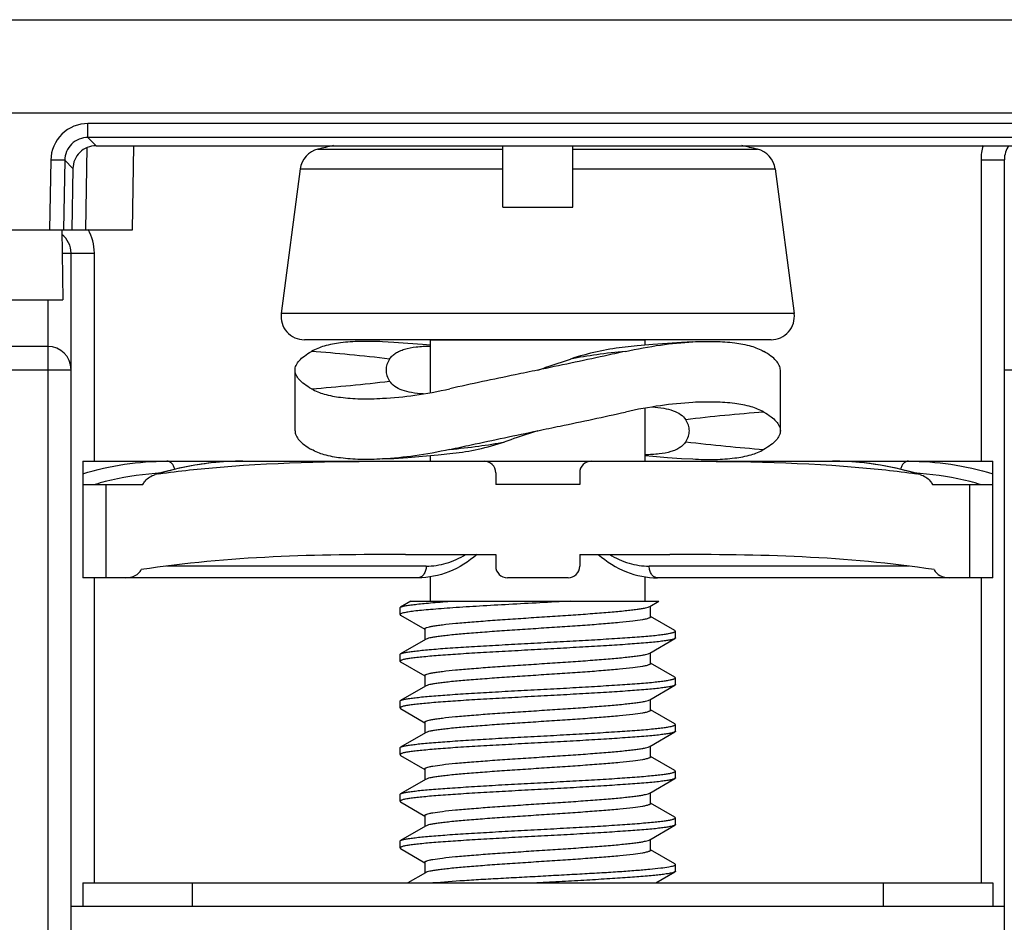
# Model space of a CAD drawing. Header units: millimetres. Extents: x 10777 to 12153, y -350 to 623.
# Tile 11 of 59: x 10948 to 10965, y 131 to 147. Entities that reach past the tile are written whole.
import ezdxf

# ---------------------------------------------------------------- set-up
doc = ezdxf.new("R2010")
doc.units = ezdxf.units.MM
doc.layers.add('07_ALL_FEATURES', color=7, linetype='Continuous')

msp = doc.modelspace()

# ---------------------------------------------------------------- linework, layer by layer
at = {"layer": '07_ALL_FEATURES', "color": 7, "linetype": 'Continuous'}
for p, q in [((10940.283, 146.832), (10987.743, 146.832)), ((10988.289, 145.232), (10946.173, 145.232)), ((10948.957, 144.813), (10948.957, 145.052)), ((10965.987, 145.052), (10948.957, 145.052)), ((10949.096, 144.671), (10948.957, 144.813)), ((10965.987, 144.813), (10948.957, 144.813)), ((10949.096, 144.671), (10965.987, 144.671)), ((10949.719, 143.232), (10949.744, 144.671)), ((10956.067, 143.617), (10956.067, 144.671)), ((10957.267, 143.617), (10957.267, 144.671)), ((10948.919, 143.232), (10948.943, 144.641)), ((10952.9, 144.612), (10956.067, 144.612)), ((10957.267, 144.612), (10960.433, 144.612)), ((10948.32, 144.426), (10948.299, 143.232)), ((10948.559, 144.422), (10948.32, 144.426)), ((10948.559, 144.422), (10948.538, 143.232)), ((10948.698, 144.28), (10948.559, 144.422)), ((10964.267, 144.432), (10964.267, 139.264)), ((10964.267, 144.432), (10964.667, 144.432)), ((10964.667, 126.432), (10964.667, 144.432)), ((10948.698, 144.28), (10948.68, 143.232)), ((10952.596, 144.275), (10952.27, 141.797)), ((10952.596, 144.275), (10956.067, 144.275)), ((10957.267, 144.275), (10960.737, 144.275)), ((10960.737, 144.275), (10961.063, 141.797)), ((10956.067, 143.617), (10957.267, 143.617)), ((10945.769, 143.232), (10949.719, 143.232)), ((10948.507, 143.232), (10948.528, 142.032)), ((10948.514, 142.832), (10949.067, 142.832)), ((10948.667, 126.432), (10948.667, 142.832)), ((10949.067, 139.264), (10949.067, 142.832)), ((10945.665, 142.032), (10948.528, 142.032)), ((10948.267, 142.032), (10948.267, 126.432)), ((10961.063, 141.797), (10952.27, 141.797)), ((10960.667, 141.345), (10952.667, 141.345)), ((10954.827, 140.439), (10954.827, 141.344)), ((10954.827, 141.344), (10958.507, 141.344)), ((10958.507, 141.252), (10958.507, 141.344)), ((10948.267, 141.232), (10946.507, 141.232)), ((10946.107, 140.832), (10948.667, 140.832)), ((10952.507, 139.785), (10952.507, 140.825)), ((10960.827, 139.785), (10960.827, 140.825)), ((10964.667, 140.832), (10966.427, 140.832)), ((10958.507, 139.264), (10958.507, 140.172)), ((10948.867, 139.264), (10948.867, 137.264)), ((10948.867, 139.264), (10964.467, 139.264)), ((10954.827, 139.264), (10954.827, 139.359)), ((10964.467, 137.264), (10964.467, 139.264)), ((10950.505, 139.14), (10950.226, 139.069)), ((10950.226, 139.069), (10950.108, 139.034)), ((10955.947, 139.064), (10955.947, 138.864)), ((10957.387, 139.064), (10957.387, 138.864)), ((10963.225, 139.034), (10963.108, 139.069)), ((10948.867, 138.864), (10949.9, 138.864)), ((10949.267, 137.264), (10949.267, 138.864)), ((10957.387, 138.864), (10955.947, 138.864)), ((10963.434, 138.864), (10964.467, 138.864)), ((10964.067, 138.864), (10964.067, 137.264)), ((10954.399, 137.664), (10955.947, 137.664)), ((10955.947, 137.664), (10955.947, 137.464)), ((10957.387, 137.664), (10957.387, 137.464)), ((10957.387, 137.664), (10958.934, 137.664)), ((10954.755, 137.464), (10950.301, 137.464)), ((10963.032, 137.464), (10958.579, 137.464)), ((10954.613, 137.264), (10948.867, 137.264)), ((10949.067, 132.032), (10949.067, 137.264)), ((10954.827, 136.864), (10954.827, 137.282)), ((10957.187, 137.264), (10956.147, 137.264)), ((10958.507, 136.864), (10958.507, 137.282)), ((10964.467, 137.264), (10958.72, 137.264)), ((10964.267, 137.264), (10964.267, 132.032)), ((10954.307, 136.633), (10954.307, 136.748)), ((10954.495, 136.864), (10954.317, 136.761)), ((10954.495, 136.864), (10958.746, 136.864)), ((10958.589, 136.773), (10958.746, 136.864)), ((10958.602, 136.593), (10958.602, 136.78)), ((10954.316, 136.621), (10954.731, 136.381)), ((10959.016, 136.36), (10958.602, 136.601)), ((10954.731, 136.388), (10954.731, 136.201)), ((10959.027, 136.233), (10959.027, 136.348)), ((10954.743, 136.208), (10954.317, 135.961)), ((10958.589, 135.973), (10959.016, 136.221)), ((10954.307, 135.832), (10954.307, 135.949)), ((10958.601, 135.794), (10958.601, 135.98)), ((10954.316, 135.821), (10954.731, 135.581)), ((10959.016, 135.56), (10958.601, 135.801)), ((10954.731, 135.588), (10954.731, 135.401)), ((10959.027, 135.433), (10959.027, 135.548)), ((10954.743, 135.408), (10954.316, 135.16)), ((10958.589, 135.173), (10959.016, 135.421)), ((10954.307, 135.033), (10954.307, 135.149)), ((10958.601, 134.994), (10958.601, 135.18)), ((10954.317, 135.021), (10954.731, 134.78)), ((10959.016, 134.76), (10958.601, 135.001)), ((10954.731, 134.787), (10954.731, 134.601)), ((10959.027, 134.633), (10959.027, 134.748)), ((10954.743, 134.608), (10954.316, 134.36)), ((10958.589, 134.373), (10959.016, 134.622)), ((10958.601, 134.194), (10958.601, 134.381)), ((10954.307, 134.233), (10954.307, 134.349)), ((10954.317, 134.22), (10954.731, 133.98)), ((10959.016, 133.961), (10958.601, 134.201)), ((10954.731, 133.987), (10954.731, 133.801)), ((10959.027, 133.833), (10959.027, 133.948)), ((10954.744, 133.808), (10954.316, 133.56)), ((10958.589, 133.573), (10959.017, 133.822)), ((10954.307, 133.433), (10954.307, 133.549)), ((10958.602, 133.394), (10958.602, 133.581)), ((10954.317, 133.421), (10954.731, 133.18)), ((10959.016, 133.161), (10958.602, 133.401)), ((10954.731, 133.187), (10954.731, 133.001)), ((10958.59, 132.774), (10959.017, 133.022)), ((10959.027, 133.033), (10959.027, 133.148)), ((10954.744, 133.008), (10954.317, 132.76)), ((10954.307, 132.633), (10954.307, 132.748)), ((10958.602, 132.594), (10958.602, 132.781)), ((10954.317, 132.621), (10954.732, 132.38)), ((10959.016, 132.361), (10958.602, 132.601)), ((10954.732, 132.387), (10954.732, 132.201)), ((10959.027, 132.233), (10959.027, 132.349)), ((10954.744, 132.208), (10954.442, 132.032)), ((10958.691, 132.032), (10959.017, 132.221)), ((10948.867, 132.032), (10948.867, 131.632)), ((10948.867, 132.032), (10964.467, 132.032)), ((10950.747, 131.632), (10950.747, 132.032)), ((10962.587, 132.032), (10962.587, 131.632)), ((10964.467, 132.032), (10964.467, 131.632)), ((10948.667, 131.632), (10964.667, 131.632))]:
    msp.add_line(p, q, dxfattribs=at)
for points in [[(10954.827, 141.252), (10954.692, 141.264), (10954.44, 141.283), (10954.201, 141.298), (10954.008, 141.31)], [(10959.326, 141.31), (10959.131, 141.298), (10958.892, 141.283), (10958.64, 141.264), (10958.374, 141.24), (10958.118, 141.212)], [(10951.61, 139.264), (10951.356, 139.258), (10951.071, 139.235), (10950.788, 139.196), (10950.505, 139.14)], [(10954.008, 139.301), (10954.201, 139.312), (10954.44, 139.328), (10954.692, 139.347), (10954.958, 139.37), (10955.215, 139.398)], [(10958.507, 139.359), (10958.641, 139.347), (10958.893, 139.328), (10959.132, 139.312), (10959.326, 139.301)], [(10963.108, 139.069), (10962.828, 139.14), (10962.546, 139.196), (10962.262, 139.235), (10961.978, 139.258), (10961.723, 139.264)]]:
    msp.add_lwpolyline(points, dxfattribs=at)
for centre, radius, start, end in [((10956.658, 128.901), 16.154, 102.4878, 103.4551), ((10956.675, 128.901), 16.154, 76.5449, 77.5122), ((10965.067, 144.432), 0.8, 162.4899, 180), ((10965.067, 144.432), 0.4, 143.1105, 180), ((10952.993, 144.223), 0.4, 103.4551, 172.5), ((10960.34, 144.223), 0.4, 7.5, 76.5449), ((10948.267, 142.832), 0.4, 0, 52.6821), ((10948.267, 142.832), 0.8, 0, 30.1075), ((10952.667, 141.745), 0.4, 172.5, 270), ((10960.667, 141.745), 0.4, 270, 7.5), ((10948.267, 140.832), 0.4, 0, 90), ((10950.08, 174.988), 34.59, 274.4927, 276.7217), ((10963.253, 105.622), 34.59, 94.4927, 96.7217), ((10951.61, 134.426), 4.838, 90.0016, 92.8901), ((10955.747, 139.064), 0.2, 0, 90), ((10954.478, 140.084), 1.574, 328.11, 328.6152), ((10957.587, 139.064), 0.2, 90, 180), ((10958.855, 140.084), 1.574, 211.3848, 211.89), ((10961.723, 134.426), 4.838, 87.1098, 89.9984), ((10951.632, 134.275), 4.991, 98.689, 106.9903), ((10951.617, 134.361), 4.904, 98.2354, 98.6751), ((10951.614, 134.386), 4.878, 95.8674, 98.2368), ((10951.611, 134.406), 4.858, 94.3385, 95.8658), ((10951.611, 134.411), 4.854, 92.8892, 94.3385), ((10961.722, 134.411), 4.854, 85.6601, 87.1108), ((10961.722, 134.406), 4.858, 84.1343, 85.6602), ((10961.719, 134.386), 4.879, 81.7621, 84.1327), ((10961.716, 134.361), 4.904, 81.3253, 81.7634), ((10961.695, 134.247), 5.02, 73.0335, 81.2879), ((10950.456, 134.242), 4.823, 94.1522, 104.4359), ((10950.451, 134.3), 4.764, 93.2141, 94.1381), ((10950.229, 138.646), 0.406, 97.9075, 107.3086), ((10962.882, 134.3), 4.764, 85.8619, 86.7859), ((10963.104, 138.646), 0.406, 72.6902, 82.0943), ((10962.871, 134.206), 4.859, 75.6024, 85.8094), ((10950.501, 134.048), 5.022, 104.3755, 106.436), ((10962.833, 134.048), 5.022, 73.564, 75.6245), ((10956.147, 137.464), 0.2, 180, 270), ((10957.187, 137.464), 0.2, 270, 0)]:
    msp.add_arc(centre, radius, start, end, dxfattribs=at)
for centre, major_axis, ratio, start_param, end_param in [((10949.099, 144.27), (0.298, -0.271), 0.993277, 2.312965, 3.085904), ((10949.602, 137.464), (0.283, 0), 0.707107, -1.570796, -0.308056), ((10963.731, 137.464), (0.283, 0), 0.707107, -2.833537, -1.570796)]:
    msp.add_ellipse(centre, major_axis=major_axis, ratio=ratio, start_param=start_param, end_param=end_param, dxfattribs=at)
for points, knots in [([(10948.957, 145.052), (10948.796, 145.052), (10948.461, 144.92), (10948.322, 144.587), (10948.32, 144.426)], [0, 0, 0, 0, 0.5, 1, 1, 1, 1]), ([(10948.957, 144.813), (10948.856, 144.814), (10948.646, 144.732), (10948.56, 144.522), (10948.559, 144.422)], [0, 0, 0, 0, 0.499999, 1, 1, 1, 1]), ([(10954.008, 141.31), (10953.879, 141.317), (10953.639, 141.322), (10953.304, 141.301), (10953.022, 141.248), (10952.858, 141.185), (10952.789, 141.146)], [0, 0, 0, 0, 0.309646, 0.580053, 0.809381, 1, 1, 1, 1]), ([(10958.174, 141.146), (10958.372, 141.19), (10958.755, 141.26), (10959.141, 141.299), (10959.326, 141.31)], [0, 0, 0, 0, 0.524145, 1, 1, 1, 1]), ([(10959.326, 141.31), (10959.454, 141.317), (10959.694, 141.322), (10960.029, 141.301), (10960.311, 141.248), (10960.475, 141.185), (10960.544, 141.146)], [0, 0, 0, 0, 0.309646, 0.580054, 0.809381, 1, 1, 1, 1]), ([(10952.507, 140.825), (10952.507, 140.853), (10952.521, 140.912), (10952.58, 140.994), (10952.672, 141.074), (10952.747, 141.122), (10952.789, 141.146)], [0, 0, 0, 0, 0.184785, 0.401504, 0.670136, 1, 1, 1, 1]), ([(10954.129, 141.015), (10953.9, 141.041), (10953.453, 141.09), (10953.006, 141.129), (10952.789, 141.146)], [0, 0, 0, 0, 0.513681, 1, 1, 1, 1]), ([(10954.129, 141.014), (10954.141, 141.034), (10954.172, 141.071), (10954.231, 141.118), (10954.302, 141.155), (10954.419, 141.198), (10954.596, 141.23), (10954.745, 141.236), (10954.826, 141.237)], [0, 0, 0, 0, 0.09275, 0.189369, 0.294057, 0.409577, 0.678342, 1, 1, 1, 1]), ([(10958.174, 141.146), (10958.052, 141.119), (10957.55, 141.009), (10957.047, 140.904), (10956.667, 140.825)], [0, 0, 0, 0, 0.242708, 1, 1, 1, 1]), ([(10958.118, 141.212), (10957.973, 141.196), (10957.674, 141.145), (10957.38, 141.065), (10957.231, 141.014)], [0, 0, 0, 0, 0.479923, 1, 1, 1, 1]), ([(10958.173, 141.146), (10958.008, 141.13), (10957.693, 141.094), (10957.379, 141.044), (10957.231, 141.015)], [0, 0, 0, 0, 0.524142, 1, 1, 1, 1]), ([(10960.827, 140.825), (10960.827, 140.853), (10960.812, 140.912), (10960.753, 140.994), (10960.661, 141.074), (10960.586, 141.122), (10960.544, 141.146)], [0, 0, 0, 0, 0.184785, 0.401504, 0.670136, 1, 1, 1, 1]), ([(10954.129, 141.014), (10954.109, 140.985), (10954.078, 140.925), (10954.067, 140.857), (10954.067, 140.825)], [0, 0, 0, 0, 0.523621, 1, 1, 1, 1]), ([(10956.667, 140.825), (10956.714, 140.841), (10956.902, 140.904), (10957.09, 140.967), (10957.231, 141.014)], [0, 0, 0, 0, 0.251682, 1, 1, 1, 1]), ([(10952.789, 140.504), (10952.747, 140.529), (10952.672, 140.576), (10952.58, 140.656), (10952.521, 140.738), (10952.507, 140.798), (10952.507, 140.825)], [0, 0, 0, 0, 0.329843, 0.598465, 0.815194, 1, 1, 1, 1]), ([(10954.067, 140.825), (10954.067, 140.793), (10954.078, 140.726), (10954.109, 140.665), (10954.129, 140.636)], [0, 0, 0, 0, 0.476378, 1, 1, 1, 1]), ([(10956.667, 140.825), (10956.538, 140.798), (10956.035, 140.694), (10955.533, 140.588), (10955.16, 140.504)], [0, 0, 0, 0, 0.255218, 1, 1, 1, 1]), ([(10954.703, 140.417), (10954.637, 140.42), (10954.514, 140.433), (10954.348, 140.473), (10954.216, 140.536), (10954.151, 140.601), (10954.129, 140.636)], [0, 0, 0, 0, 0.314486, 0.580336, 0.803119, 1, 1, 1, 1]), ([(10952.789, 140.504), (10952.858, 140.465), (10953.022, 140.402), (10953.304, 140.35), (10953.639, 140.328), (10953.879, 140.334), (10954.008, 140.341)], [0, 0, 0, 0, 0.190605, 0.419926, 0.690338, 1, 1, 1, 1]), ([(10954.008, 140.341), (10954.192, 140.351), (10954.579, 140.39), (10954.961, 140.46), (10955.16, 140.504)], [0, 0, 0, 0, 0.47585, 1, 1, 1, 1]), ([(10960.544, 140.106), (10960.476, 140.145), (10960.311, 140.208), (10960.029, 140.26), (10959.694, 140.282), (10959.454, 140.277), (10959.326, 140.27)], [0, 0, 0, 0, 0.190605, 0.419926, 0.690337, 1, 1, 1, 1]), ([(10956.667, 139.785), (10956.795, 139.812), (10957.298, 139.916), (10957.8, 140.023), (10958.173, 140.106)], [0, 0, 0, 0, 0.255219, 1, 1, 1, 1]), ([(10959.326, 140.27), (10959.141, 140.259), (10958.754, 140.22), (10958.372, 140.15), (10958.173, 140.106)], [0, 0, 0, 0, 0.47585, 1, 1, 1, 1]), ([(10958.63, 140.193), (10958.696, 140.19), (10958.819, 140.178), (10958.985, 140.137), (10959.117, 140.074), (10959.182, 140.009), (10959.205, 139.974)], [0, 0, 0, 0, 0.31451, 0.580364, 0.803139, 1, 1, 1, 1]), ([(10960.544, 140.106), (10960.586, 140.082), (10960.662, 140.034), (10960.753, 139.954), (10960.812, 139.872), (10960.827, 139.812), (10960.827, 139.785)], [0, 0, 0, 0, 0.329843, 0.598465, 0.815194, 1, 1, 1, 1]), ([(10959.267, 139.785), (10959.267, 139.817), (10959.255, 139.885), (10959.224, 139.945), (10959.205, 139.974)], [0, 0, 0, 0, 0.476378, 1, 1, 1, 1]), ([(10952.507, 139.785), (10952.507, 139.758), (10952.521, 139.698), (10952.58, 139.616), (10952.672, 139.536), (10952.747, 139.488), (10952.789, 139.464)], [0, 0, 0, 0, 0.184785, 0.401504, 0.670136, 1, 1, 1, 1]), ([(10955.159, 139.464), (10955.281, 139.491), (10955.783, 139.601), (10956.286, 139.706), (10956.667, 139.785)], [0, 0, 0, 0, 0.242709, 1, 1, 1, 1]), ([(10956.667, 139.785), (10956.619, 139.769), (10956.431, 139.707), (10956.243, 139.644), (10956.102, 139.596)], [0, 0, 0, 0, 0.251682, 1, 1, 1, 1]), ([(10959.205, 139.596), (10959.224, 139.625), (10959.255, 139.686), (10959.267, 139.753), (10959.267, 139.785)], [0, 0, 0, 0, 0.523621, 1, 1, 1, 1]), ([(10960.827, 139.785), (10960.827, 139.758), (10960.812, 139.698), (10960.753, 139.616), (10960.661, 139.536), (10960.586, 139.488), (10960.544, 139.464)], [0, 0, 0, 0, 0.184785, 0.401504, 0.670136, 1, 1, 1, 1]), ([(10954.008, 139.301), (10953.879, 139.294), (10953.639, 139.288), (10953.304, 139.31), (10953.022, 139.362), (10952.858, 139.425), (10952.789, 139.464)], [0, 0, 0, 0, 0.309646, 0.580053, 0.809381, 1, 1, 1, 1]), ([(10955.159, 139.464), (10954.961, 139.42), (10954.579, 139.35), (10954.192, 139.311), (10954.008, 139.301)], [0, 0, 0, 0, 0.524144, 1, 1, 1, 1]), ([(10955.16, 139.464), (10955.325, 139.481), (10955.641, 139.516), (10955.954, 139.566), (10956.102, 139.596)], [0, 0, 0, 0, 0.524142, 1, 1, 1, 1]), ([(10955.215, 139.398), (10955.36, 139.414), (10955.659, 139.465), (10955.953, 139.545), (10956.102, 139.596)], [0, 0, 0, 0, 0.479921, 1, 1, 1, 1]), ([(10959.205, 139.596), (10959.192, 139.576), (10959.161, 139.539), (10959.102, 139.493), (10959.031, 139.455), (10958.914, 139.413), (10958.738, 139.381), (10958.588, 139.374), (10958.507, 139.374)], [0, 0, 0, 0, 0.09275, 0.189369, 0.294057, 0.409577, 0.678342, 1, 1, 1, 1]), ([(10959.205, 139.596), (10959.434, 139.569), (10959.88, 139.52), (10960.327, 139.481), (10960.544, 139.464)], [0, 0, 0, 0, 0.513681, 1, 1, 1, 1]), ([(10959.326, 139.301), (10959.454, 139.294), (10959.694, 139.288), (10960.029, 139.31), (10960.311, 139.362), (10960.475, 139.425), (10960.544, 139.464)], [0, 0, 0, 0, 0.309646, 0.580053, 0.809381, 1, 1, 1, 1]), ([(10948.867, 139.048), (10949.101, 139.119), (10949.578, 139.228), (10950.067, 139.264), (10950.309, 139.264)], [0, 0, 0, 0, 0.502618, 1, 1, 1, 1]), ([(10950.173, 139.048), (10950.523, 139.096), (10951.927, 139.247), (10953.341, 139.264), (10954.399, 139.264)], [0, 0, 0, 0, 0.250049, 1, 1, 1, 1]), ([(10950.444, 139.125), (10950.44, 139.144), (10950.427, 139.181), (10950.396, 139.226), (10950.356, 139.257), (10950.324, 139.264), (10950.309, 139.264)], [0, 0, 0, 0, 0.28656, 0.548672, 0.783622, 1, 1, 1, 1]), ([(10958.934, 139.264), (10959.993, 139.264), (10961.406, 139.247), (10962.81, 139.096), (10963.16, 139.048)], [0, 0, 0, 0, 0.749951, 1, 1, 1, 1]), ([(10963.024, 139.264), (10963.009, 139.264), (10962.977, 139.257), (10962.937, 139.226), (10962.906, 139.181), (10962.893, 139.144), (10962.889, 139.125)], [0, 0, 0, 0, 0.216331, 0.451179, 0.713287, 1, 1, 1, 1]), ([(10963.024, 139.264), (10963.266, 139.264), (10963.755, 139.228), (10964.232, 139.119), (10964.467, 139.048)], [0, 0, 0, 0, 0.497377, 1, 1, 1, 1]), ([(10949.9, 138.864), (10949.909, 138.885), (10949.959, 138.963), (10950.043, 139.013), (10950.108, 139.034)], [0, 0, 0, 0, 0.252064, 1, 1, 1, 1]), ([(10963.225, 139.034), (10963.29, 139.013), (10963.375, 138.963), (10963.425, 138.885), (10963.434, 138.864)], [0, 0, 0, 0, 0.747935, 1, 1, 1, 1]), ([(10954.399, 137.664), (10953.642, 137.664), (10952.13, 137.652), (10950.619, 137.52), (10949.871, 137.404)], [0, 0, 0, 0, 0.500083, 1, 1, 1, 1]), ([(10955.627, 137.664), (10955.484, 137.541), (10955.166, 137.339), (10954.793, 137.264), (10954.613, 137.264)], [0, 0, 0, 0, 0.511543, 1, 1, 1, 1]), ([(10954.755, 137.464), (10954.871, 137.464), (10955.11, 137.5), (10955.329, 137.601), (10955.432, 137.664)], [0, 0, 0, 0, 0.490275, 1, 1, 1, 1]), ([(10957.706, 137.664), (10957.849, 137.541), (10958.167, 137.339), (10958.54, 137.264), (10958.72, 137.264)], [0, 0, 0, 0, 0.511543, 1, 1, 1, 1]), ([(10957.901, 137.664), (10958.004, 137.601), (10958.223, 137.5), (10958.462, 137.464), (10958.579, 137.464)], [0, 0, 0, 0, 0.509725, 1, 1, 1, 1]), ([(10963.462, 137.404), (10962.714, 137.52), (10961.204, 137.652), (10959.691, 137.664), (10958.934, 137.664)], [0, 0, 0, 0, 0.499917, 1, 1, 1, 1]), ([(10954.755, 137.464), (10954.755, 137.439), (10954.748, 137.389), (10954.718, 137.323), (10954.672, 137.276), (10954.632, 137.264), (10954.613, 137.264)], [0, 0, 0, 0, 0.288005, 0.555334, 0.790507, 1, 1, 1, 1]), ([(10958.72, 137.264), (10958.701, 137.264), (10958.661, 137.276), (10958.615, 137.323), (10958.585, 137.389), (10958.579, 137.439), (10958.579, 137.464)], [0, 0, 0, 0, 0.209493, 0.444666, 0.711995, 1, 1, 1, 1]), ([(10957.235, 136.864), (10957.058, 136.854), (10956.705, 136.835), (10956.182, 136.807), (10955.685, 136.779), (10955.297, 136.755), (10955.019, 136.734), (10954.84, 136.72), (10954.684, 136.706), (10954.554, 136.693), (10954.451, 136.679), (10954.376, 136.665), (10954.332, 136.652), (10954.311, 136.642), (10954.307, 136.635), (10954.307, 136.633)], [0, 0, 0, 0, 0.180051, 0.360759, 0.532922, 0.687757, 0.756168, 0.817378, 0.870615, 0.915218, 0.950652, 0.976536, 0.992698, 0.997268, 1, 1, 1, 1]), ([(10954.307, 136.748), (10954.307, 136.75), (10954.308, 136.755), (10954.313, 136.759), (10954.317, 136.761)], [0, 0, 0, 0, 0.189089, 1, 1, 1, 1]), ([(10954.317, 136.761), (10954.328, 136.767), (10954.359, 136.777), (10954.418, 136.789), (10954.5, 136.8), (10954.603, 136.813), (10954.728, 136.826), (10954.933, 136.844), (10955.097, 136.857), (10955.212, 136.864)], [0, 0, 0, 0, 0.041137, 0.107546, 0.199234, 0.315496, 0.455218, 0.616993, 1, 1, 1, 1]), ([(10954.731, 136.388), (10954.731, 136.393), (10954.739, 136.4), (10954.752, 136.407), (10954.775, 136.416), (10954.815, 136.426), (10954.875, 136.437), (10954.951, 136.449), (10955.081, 136.466), (10955.278, 136.487), (10955.549, 136.51), (10955.861, 136.533), (10956.201, 136.557), (10956.558, 136.581), (10956.918, 136.604), (10957.27, 136.628), (10957.6, 136.651), (10957.897, 136.675), (10958.119, 136.695), (10958.271, 136.712), (10958.365, 136.724), (10958.444, 136.736), (10958.508, 136.747), (10958.555, 136.759), (10958.58, 136.768), (10958.589, 136.773)], [0, 0, 0, 0, 0.003839, 0.007081, 0.011344, 0.022986, 0.038741, 0.058483, 0.082058, 0.140046, 0.211105, 0.292489, 0.381188, 0.474189, 0.56821, 0.659921, 0.746142, 0.823687, 0.889672, 0.917718, 0.942169, 0.962807, 0.979425, 0.991838, 1, 1, 1, 1]), ([(10954.307, 136.633), (10954.307, 136.632), (10954.308, 136.627), (10954.313, 136.623), (10954.316, 136.621)], [0, 0, 0, 0, 0.188544, 1, 1, 1, 1]), ([(10958.602, 136.593), (10958.602, 136.589), (10958.594, 136.581), (10958.581, 136.575), (10958.558, 136.566), (10958.519, 136.556), (10958.428, 136.538), (10958.277, 136.518), (10958.054, 136.495), (10957.782, 136.471), (10957.47, 136.448), (10957.129, 136.424), (10956.772, 136.401), (10956.411, 136.377), (10956.059, 136.353), (10955.729, 136.33), (10955.432, 136.306), (10955.211, 136.286), (10955.058, 136.269), (10954.965, 136.257), (10954.887, 136.245), (10954.824, 136.234), (10954.777, 136.222), (10954.752, 136.213), (10954.743, 136.208)], [0, 0, 0, 0, 0.003802, 0.006974, 0.011156, 0.022716, 0.03852, 0.082125, 0.140313, 0.211299, 0.292821, 0.38174, 0.474868, 0.568993, 0.660694, 0.746845, 0.824427, 0.890432, 0.918324, 0.942568, 0.962998, 0.979457, 0.991812, 1, 1, 1, 1]), ([(10954.317, 135.961), (10954.326, 135.966), (10954.355, 135.975), (10954.407, 135.986), (10954.48, 135.998), (10954.573, 136.009), (10954.685, 136.022), (10954.868, 136.039), (10955.137, 136.06), (10955.498, 136.082), (10955.901, 136.106), (10956.332, 136.131), (10956.775, 136.155), (10957.214, 136.178), (10957.633, 136.202), (10958.018, 136.226), (10958.31, 136.246), (10958.515, 136.262), (10958.645, 136.274), (10958.758, 136.286), (10958.851, 136.299), (10958.924, 136.311), (10958.973, 136.321), (10959.001, 136.33), (10959.016, 136.336), (10959.027, 136.343), (10959.027, 136.348)], [0, 0, 0, 0, 0.007113, 0.018479, 0.034113, 0.053908, 0.077701, 0.105283, 0.170796, 0.248109, 0.33445, 0.426706, 0.521546, 0.61555, 0.705326, 0.787639, 0.859517, 0.89072, 0.918385, 0.942273, 0.962176, 0.97793, 0.989419, 0.993556, 0.996639, 1, 1, 1, 1]), ([(10959.027, 136.348), (10959.027, 136.349), (10959.025, 136.355), (10959.02, 136.358), (10959.016, 136.36)], [0, 0, 0, 0, 0.186406, 1, 1, 1, 1]), ([(10959.027, 136.233), (10959.027, 136.232), (10959.025, 136.227), (10959.02, 136.223), (10959.016, 136.221)], [0, 0, 0, 0, 0.186489, 1, 1, 1, 1]), ([(10959.016, 136.221), (10959.006, 136.215), (10958.977, 136.206), (10958.924, 136.194), (10958.851, 136.183), (10958.758, 136.171), (10958.646, 136.16), (10958.461, 136.143), (10958.193, 136.122), (10957.832, 136.098), (10957.429, 136.075), (10956.998, 136.051), (10956.555, 136.027), (10956.116, 136.003), (10955.698, 135.98), (10955.314, 135.956), (10954.979, 135.932), (10954.736, 135.911), (10954.575, 135.895), (10954.482, 135.883), (10954.409, 135.871), (10954.36, 135.861), (10954.332, 135.852), (10954.317, 135.845), (10954.307, 135.838), (10954.307, 135.832)], [0, 0, 0, 0, 0.007262, 0.01876, 0.034495, 0.054369, 0.078228, 0.105865, 0.171467, 0.248822, 0.335155, 0.427364, 0.522128, 0.616031, 0.70569, 0.78788, 0.85965, 0.918421, 0.942259, 0.962118, 0.977837, 0.989311, 0.993456, 0.996562, 1, 1, 1, 1]), ([(10954.307, 135.949), (10954.307, 135.95), (10954.308, 135.955), (10954.313, 135.959), (10954.317, 135.961)], [0, 0, 0, 0, 0.190866, 1, 1, 1, 1]), ([(10954.731, 135.588), (10954.731, 135.593), (10954.739, 135.6), (10954.751, 135.606), (10954.775, 135.615), (10954.814, 135.626), (10954.874, 135.637), (10954.949, 135.649), (10955.079, 135.666), (10955.276, 135.686), (10955.548, 135.71), (10955.859, 135.733), (10956.199, 135.757), (10956.556, 135.78), (10956.917, 135.804), (10957.269, 135.828), (10957.599, 135.851), (10957.896, 135.875), (10958.118, 135.895), (10958.271, 135.912), (10958.365, 135.924), (10958.445, 135.936), (10958.508, 135.947), (10958.554, 135.959), (10958.58, 135.968), (10958.589, 135.973)], [0, 0, 0, 0, 0.003853, 0.00709, 0.01133, 0.022889, 0.038533, 0.058162, 0.081651, 0.139651, 0.210732, 0.292066, 0.380747, 0.473818, 0.567908, 0.659723, 0.746019, 0.823544, 0.889637, 0.917766, 0.942286, 0.962956, 0.979542, 0.991867, 1, 1, 1, 1]), ([(10954.307, 135.832), (10954.307, 135.832), (10954.308, 135.826), (10954.313, 135.823), (10954.316, 135.821)], [0, 0, 0, 0, 0.190333, 1, 1, 1, 1]), ([(10958.601, 135.794), (10958.601, 135.789), (10958.594, 135.781), (10958.581, 135.775), (10958.558, 135.766), (10958.519, 135.756), (10958.429, 135.738), (10958.278, 135.718), (10958.055, 135.695), (10957.783, 135.671), (10957.47, 135.648), (10957.129, 135.624), (10956.772, 135.601), (10956.41, 135.577), (10956.058, 135.553), (10955.728, 135.53), (10955.431, 135.506), (10955.209, 135.486), (10955.057, 135.469), (10954.964, 135.457), (10954.886, 135.445), (10954.823, 135.434), (10954.777, 135.422), (10954.752, 135.413), (10954.743, 135.408)], [0, 0, 0, 0, 0.003796, 0.006946, 0.011091, 0.022522, 0.038237, 0.081858, 0.140152, 0.211137, 0.292656, 0.38167, 0.47491, 0.569118, 0.660905, 0.747056, 0.82465, 0.890771, 0.918667, 0.942853, 0.963193, 0.979556, 0.991838, 1, 1, 1, 1]), ([(10954.316, 135.16), (10954.326, 135.166), (10954.354, 135.175), (10954.406, 135.186), (10954.479, 135.197), (10954.571, 135.209), (10954.683, 135.222), (10954.866, 135.239), (10955.134, 135.259), (10955.495, 135.282), (10955.898, 135.306), (10956.329, 135.331), (10956.773, 135.354), (10957.212, 135.377), (10957.632, 135.402), (10958.017, 135.426), (10958.309, 135.446), (10958.515, 135.462), (10958.645, 135.474), (10958.757, 135.487), (10958.851, 135.499), (10958.924, 135.511), (10958.972, 135.521), (10959.001, 135.53), (10959.016, 135.536), (10959.027, 135.543), (10959.027, 135.548)], [0, 0, 0, 0, 0.007022, 0.018318, 0.033887, 0.053623, 0.077365, 0.1049, 0.170342, 0.247625, 0.333966, 0.426246, 0.521133, 0.615197, 0.705043, 0.787426, 0.859371, 0.890607, 0.918303, 0.942218, 0.962143, 0.977908, 0.989401, 0.993538, 0.996623, 1, 1, 1, 1]), ([(10959.027, 135.548), (10959.027, 135.549), (10959.025, 135.555), (10959.02, 135.558), (10959.016, 135.56)], [0, 0, 0, 0, 0.185934, 1, 1, 1, 1]), ([(10959.016, 135.421), (10959.006, 135.416), (10958.978, 135.406), (10958.925, 135.394), (10958.852, 135.383), (10958.759, 135.371), (10958.647, 135.36), (10958.463, 135.343), (10958.194, 135.322), (10957.833, 135.298), (10957.43, 135.275), (10956.999, 135.251), (10956.556, 135.227), (10956.118, 135.203), (10955.698, 135.18), (10955.314, 135.156), (10955.023, 135.135), (10954.817, 135.118), (10954.687, 135.106), (10954.575, 135.095), (10954.482, 135.083), (10954.409, 135.071), (10954.36, 135.061), (10954.332, 135.052), (10954.317, 135.046), (10954.307, 135.038), (10954.307, 135.033)], [0, 0, 0, 0, 0.00721, 0.018671, 0.034371, 0.05421, 0.078034, 0.10564, 0.171197, 0.248531, 0.33486, 0.427082, 0.521871, 0.615809, 0.70551, 0.787741, 0.859553, 0.890729, 0.918365, 0.942219, 0.962085, 0.97781, 0.989294, 0.993441, 0.996547, 1, 1, 1, 1]), ([(10959.027, 135.433), (10959.027, 135.432), (10959.025, 135.427), (10959.02, 135.424), (10959.016, 135.421)], [0, 0, 0, 0, 0.186074, 1, 1, 1, 1]), ([(10954.307, 135.149), (10954.307, 135.15), (10954.308, 135.155), (10954.313, 135.158), (10954.316, 135.16)], [0, 0, 0, 0, 0.19103, 1, 1, 1, 1]), ([(10954.731, 134.787), (10954.731, 134.792), (10954.739, 134.8), (10954.751, 134.806), (10954.774, 134.815), (10954.813, 134.825), (10954.872, 134.837), (10954.947, 134.849), (10955.077, 134.866), (10955.274, 134.886), (10955.546, 134.91), (10955.857, 134.933), (10956.198, 134.957), (10956.555, 134.98), (10956.916, 135.004), (10957.268, 135.028), (10957.599, 135.051), (10957.897, 135.075), (10958.118, 135.095), (10958.272, 135.112), (10958.366, 135.124), (10958.445, 135.136), (10958.508, 135.147), (10958.554, 135.159), (10958.58, 135.168), (10958.589, 135.173)], [0, 0, 0, 0, 0.003834, 0.007034, 0.011224, 0.022661, 0.038176, 0.057701, 0.081137, 0.139209, 0.210283, 0.291582, 0.380315, 0.473496, 0.567705, 0.659641, 0.746007, 0.823543, 0.889774, 0.917966, 0.942513, 0.96315, 0.979631, 0.99188, 1, 1, 1, 1]), ([(10954.307, 135.033), (10954.307, 135.032), (10954.308, 135.026), (10954.313, 135.023), (10954.317, 135.021)], [0, 0, 0, 0, 0.191045, 1, 1, 1, 1]), ([(10958.601, 134.994), (10958.601, 134.989), (10958.594, 134.981), (10958.581, 134.975), (10958.559, 134.966), (10958.52, 134.956), (10958.43, 134.938), (10958.279, 134.918), (10958.056, 134.895), (10957.784, 134.872), (10957.472, 134.848), (10957.131, 134.824), (10956.773, 134.801), (10956.411, 134.777), (10956.059, 134.753), (10955.728, 134.73), (10955.431, 134.706), (10955.209, 134.686), (10955.057, 134.669), (10954.964, 134.657), (10954.886, 134.645), (10954.823, 134.634), (10954.777, 134.622), (10954.752, 134.613), (10954.743, 134.608)], [0, 0, 0, 0, 0.003795, 0.006936, 0.01106, 0.022402, 0.037971, 0.081485, 0.139833, 0.210841, 0.292285, 0.38133, 0.474644, 0.568924, 0.660816, 0.746988, 0.824591, 0.89083, 0.918818, 0.943022, 0.963326, 0.979631, 0.991858, 1, 1, 1, 1]), ([(10954.316, 134.36), (10954.326, 134.366), (10954.354, 134.374), (10954.406, 134.386), (10954.478, 134.397), (10954.571, 134.41), (10954.682, 134.422), (10954.865, 134.439), (10955.133, 134.459), (10955.494, 134.482), (10955.897, 134.507), (10956.329, 134.531), (10956.772, 134.554), (10957.212, 134.578), (10957.631, 134.602), (10958.016, 134.626), (10958.309, 134.645), (10958.515, 134.662), (10958.645, 134.675), (10958.757, 134.687), (10958.85, 134.699), (10958.924, 134.711), (10958.972, 134.72), (10959.001, 134.729), (10959.016, 134.735), (10959.027, 134.743), (10959.027, 134.748)], [0, 0, 0, 0, 0.007, 0.018273, 0.033824, 0.053544, 0.077266, 0.104781, 0.170195, 0.247461, 0.333796, 0.426079, 0.520978, 0.61506, 0.704927, 0.787331, 0.859297, 0.890545, 0.918252, 0.942177, 0.962106, 0.97787, 0.989357, 0.993495, 0.996587, 1, 1, 1, 1]), ([(10959.027, 134.748), (10959.027, 134.749), (10959.025, 134.755), (10959.02, 134.758), (10959.016, 134.76)], [0, 0, 0, 0, 0.186213, 1, 1, 1, 1]), ([(10959.016, 134.622), (10959.007, 134.616), (10958.978, 134.607), (10958.926, 134.595), (10958.853, 134.583), (10958.76, 134.571), (10958.648, 134.559), (10958.465, 134.543), (10958.196, 134.523), (10957.835, 134.498), (10957.432, 134.474), (10957.001, 134.451), (10956.558, 134.428), (10956.119, 134.403), (10955.7, 134.379), (10955.315, 134.357), (10954.98, 134.332), (10954.737, 134.311), (10954.575, 134.294), (10954.482, 134.283), (10954.409, 134.271), (10954.36, 134.261), (10954.332, 134.252), (10954.317, 134.246), (10954.307, 134.238), (10954.307, 134.233)], [0, 0, 0, 0, 0.007136, 0.018534, 0.034185, 0.053981, 0.077765, 0.105335, 0.170837, 0.248146, 0.334476, 0.426716, 0.521539, 0.615525, 0.705281, 0.787571, 0.859436, 0.918301, 0.942179, 0.962063, 0.977796, 0.989277, 0.993422, 0.996529, 1, 1, 1, 1]), ([(10959.027, 134.633), (10959.027, 134.632), (10959.025, 134.627), (10959.02, 134.624), (10959.016, 134.622)], [0, 0, 0, 0, 0.186204, 1, 1, 1, 1]), ([(10954.731, 133.987), (10954.731, 133.992), (10954.739, 134), (10954.751, 134.006), (10954.774, 134.015), (10954.813, 134.025), (10954.902, 134.043), (10955.051, 134.063), (10955.274, 134.086), (10955.545, 134.109), (10955.857, 134.133), (10956.198, 134.157), (10956.555, 134.18), (10956.917, 134.204), (10957.269, 134.228), (10957.6, 134.251), (10957.898, 134.275), (10958.12, 134.295), (10958.273, 134.312), (10958.367, 134.324), (10958.446, 134.336), (10958.509, 134.347), (10958.555, 134.359), (10958.58, 134.368), (10958.589, 134.373)], [0, 0, 0, 0, 0.003818, 0.006988, 0.011141, 0.022491, 0.037932, 0.080898, 0.139098, 0.210166, 0.291456, 0.380297, 0.473562, 0.567858, 0.659856, 0.746204, 0.823762, 0.89008, 0.918282, 0.942788, 0.963311, 0.979679, 0.991885, 1, 1, 1, 1]), ([(10954.307, 134.349), (10954.307, 134.35), (10954.308, 134.355), (10954.313, 134.358), (10954.316, 134.36)], [0, 0, 0, 0, 0.188985, 1, 1, 1, 1]), ([(10954.307, 134.233), (10954.307, 134.232), (10954.308, 134.226), (10954.313, 134.223), (10954.317, 134.221)], [0, 0, 0, 0, 0.18963, 1, 1, 1, 1]), ([(10958.601, 134.194), (10958.601, 134.189), (10958.594, 134.182), (10958.581, 134.175), (10958.559, 134.166), (10958.52, 134.156), (10958.431, 134.138), (10958.28, 134.118), (10958.058, 134.095), (10957.786, 134.072), (10957.474, 134.048), (10957.133, 134.025), (10956.775, 134.001), (10956.413, 133.977), (10956.061, 133.953), (10955.73, 133.93), (10955.433, 133.906), (10955.21, 133.886), (10955.058, 133.869), (10954.964, 133.857), (10954.886, 133.845), (10954.824, 133.834), (10954.778, 133.822), (10954.753, 133.813), (10954.744, 133.808)], [0, 0, 0, 0, 0.003799, 0.006942, 0.011063, 0.022367, 0.037829, 0.08113, 0.13947, 0.210507, 0.29186, 0.380877, 0.474215, 0.568541, 0.660519, 0.746739, 0.824337, 0.890654, 0.918757, 0.943058, 0.963389, 0.979677, 0.991874, 1, 1, 1, 1]), ([(10954.316, 133.56), (10954.326, 133.565), (10954.354, 133.574), (10954.406, 133.586), (10954.479, 133.598), (10954.571, 133.61), (10954.682, 133.622), (10954.866, 133.639), (10955.134, 133.658), (10955.495, 133.682), (10955.898, 133.707), (10956.329, 133.73), (10956.772, 133.754), (10957.212, 133.778), (10957.632, 133.802), (10958.016, 133.825), (10958.309, 133.845), (10958.515, 133.863), (10958.645, 133.875), (10958.757, 133.887), (10958.851, 133.899), (10958.924, 133.91), (10958.973, 133.92), (10959.001, 133.929), (10959.016, 133.935), (10959.027, 133.943), (10959.027, 133.948)], [0, 0, 0, 0, 0.007022, 0.018323, 0.033893, 0.053624, 0.077354, 0.104876, 0.1703, 0.247572, 0.333904, 0.426177, 0.521061, 0.615126, 0.704974, 0.787358, 0.859308, 0.89055, 0.918253, 0.942169, 0.962087, 0.977841, 0.989328, 0.993469, 0.996565, 1, 1, 1, 1]), ([(10959.027, 133.948), (10959.027, 133.949), (10959.025, 133.955), (10959.02, 133.958), (10959.016, 133.961)], [0, 0, 0, 0, 0.187132, 1, 1, 1, 1]), ([(10959.017, 133.822), (10959.007, 133.816), (10958.979, 133.807), (10958.927, 133.795), (10958.854, 133.783), (10958.761, 133.771), (10958.65, 133.759), (10958.466, 133.743), (10958.198, 133.723), (10957.837, 133.699), (10957.434, 133.674), (10957.003, 133.651), (10956.56, 133.628), (10956.12, 133.603), (10955.701, 133.579), (10955.316, 133.556), (10955.024, 133.536), (10954.818, 133.519), (10954.688, 133.506), (10954.576, 133.494), (10954.482, 133.483), (10954.409, 133.471), (10954.361, 133.461), (10954.332, 133.452), (10954.317, 133.446), (10954.307, 133.439), (10954.307, 133.433)], [0, 0, 0, 0, 0.007063, 0.018395, 0.033995, 0.053753, 0.077501, 0.105037, 0.170488, 0.247771, 0.334099, 0.426358, 0.52122, 0.615257, 0.705073, 0.787422, 0.859343, 0.890572, 0.918261, 0.942164, 0.962068, 0.977813, 0.989299, 0.993442, 0.996544, 1, 1, 1, 1]), ([(10959.027, 133.833), (10959.027, 133.832), (10959.025, 133.827), (10959.02, 133.824), (10959.017, 133.822)], [0, 0, 0, 0, 0.186787, 1, 1, 1, 1]), ([(10954.307, 133.549), (10954.307, 133.55), (10954.308, 133.555), (10954.313, 133.558), (10954.316, 133.56)], [0, 0, 0, 0, 0.187696, 1, 1, 1, 1]), ([(10954.731, 133.187), (10954.731, 133.192), (10954.739, 133.2), (10954.752, 133.206), (10954.774, 133.215), (10954.813, 133.225), (10954.902, 133.243), (10955.052, 133.263), (10955.274, 133.286), (10955.546, 133.31), (10955.858, 133.333), (10956.199, 133.357), (10956.557, 133.381), (10956.919, 133.404), (10957.271, 133.428), (10957.602, 133.452), (10957.899, 133.475), (10958.121, 133.495), (10958.275, 133.512), (10958.368, 133.524), (10958.447, 133.536), (10958.509, 133.548), (10958.555, 133.559), (10958.58, 133.568), (10958.589, 133.573)], [0, 0, 0, 0, 0.003805, 0.006956, 0.011085, 0.022391, 0.037821, 0.080955, 0.139254, 0.210308, 0.29162, 0.380576, 0.473899, 0.568231, 0.660235, 0.746511, 0.824096, 0.890436, 0.918596, 0.942997, 0.963386, 0.97969, 0.991881, 1, 1, 1, 1]), ([(10954.307, 133.433), (10954.307, 133.432), (10954.308, 133.426), (10954.313, 133.423), (10954.317, 133.421)], [0, 0, 0, 0, 0.188015, 1, 1, 1, 1]), ([(10958.602, 133.394), (10958.602, 133.389), (10958.594, 133.382), (10958.582, 133.375), (10958.559, 133.366), (10958.52, 133.356), (10958.431, 133.338), (10958.281, 133.318), (10958.059, 133.295), (10957.787, 133.272), (10957.475, 133.248), (10957.134, 133.225), (10956.777, 133.201), (10956.415, 133.177), (10956.063, 133.154), (10955.732, 133.13), (10955.434, 133.106), (10955.212, 133.086), (10955.059, 133.069), (10954.965, 133.057), (10954.887, 133.046), (10954.824, 133.034), (10954.778, 133.022), (10954.753, 133.013), (10954.744, 133.008)], [0, 0, 0, 0, 0.003808, 0.006964, 0.011098, 0.022412, 0.037839, 0.080912, 0.139187, 0.210246, 0.291548, 0.380472, 0.473782, 0.568109, 0.660116, 0.746416, 0.823994, 0.890334, 0.918512, 0.94295, 0.963373, 0.97969, 0.991883, 1, 1, 1, 1]), ([(10959.017, 133.022), (10959.007, 133.016), (10958.979, 133.007), (10958.927, 132.996), (10958.855, 132.984), (10958.762, 132.972), (10958.651, 132.959), (10958.468, 132.942), (10958.2, 132.923), (10957.839, 132.899), (10957.436, 132.874), (10957.004, 132.851), (10956.561, 132.828), (10956.121, 132.804), (10955.702, 132.779), (10955.317, 132.756), (10955.024, 132.736), (10954.818, 132.719), (10954.688, 132.707), (10954.576, 132.694), (10954.483, 132.683), (10954.409, 132.671), (10954.361, 132.661), (10954.332, 132.652), (10954.317, 132.646), (10954.307, 132.639), (10954.307, 132.633)], [0, 0, 0, 0, 0.00701, 0.0183, 0.033861, 0.053585, 0.07731, 0.104827, 0.170245, 0.247514, 0.333846, 0.426123, 0.521012, 0.615084, 0.704941, 0.787334, 0.859293, 0.890538, 0.918244, 0.942165, 0.962085, 0.977842, 0.989331, 0.993472, 0.996569, 1, 1, 1, 1]), ([(10954.317, 132.76), (10954.326, 132.765), (10954.354, 132.774), (10954.407, 132.786), (10954.479, 132.798), (10954.572, 132.81), (10954.684, 132.822), (10954.867, 132.839), (10955.135, 132.859), (10955.496, 132.883), (10955.899, 132.907), (10956.331, 132.93), (10956.774, 132.954), (10957.213, 132.978), (10957.633, 133.002), (10958.017, 133.025), (10958.309, 133.046), (10958.515, 133.063), (10958.645, 133.075), (10958.757, 133.087), (10958.851, 133.099), (10958.924, 133.11), (10958.973, 133.12), (10959.001, 133.129), (10959.016, 133.135), (10959.027, 133.143), (10959.027, 133.148)], [0, 0, 0, 0, 0.007085, 0.018437, 0.034051, 0.053818, 0.077575, 0.10512, 0.170583, 0.247873, 0.334202, 0.426456, 0.521307, 0.61533, 0.705129, 0.787461, 0.859367, 0.890589, 0.918272, 0.942169, 0.962066, 0.977807, 0.989294, 0.993439, 0.996542, 1, 1, 1, 1]), ([(10959.027, 133.148), (10959.027, 133.149), (10959.025, 133.155), (10959.02, 133.159), (10959.016, 133.161)], [0, 0, 0, 0, 0.188421, 1, 1, 1, 1]), ([(10959.027, 133.033), (10959.027, 133.032), (10959.025, 133.027), (10959.02, 133.024), (10959.017, 133.022)], [0, 0, 0, 0, 0.188087, 1, 1, 1, 1]), ([(10954.307, 132.748), (10954.307, 132.749), (10954.308, 132.755), (10954.313, 132.758), (10954.317, 132.76)], [0, 0, 0, 0, 0.186511, 1, 1, 1, 1]), ([(10954.732, 132.387), (10954.732, 132.392), (10954.739, 132.4), (10954.752, 132.406), (10954.774, 132.415), (10954.813, 132.425), (10954.902, 132.443), (10955.053, 132.463), (10955.276, 132.486), (10955.548, 132.51), (10955.86, 132.533), (10956.201, 132.557), (10956.559, 132.581), (10956.921, 132.604), (10957.273, 132.628), (10957.604, 132.652), (10957.901, 132.675), (10958.123, 132.696), (10958.276, 132.712), (10958.369, 132.724), (10958.447, 132.736), (10958.51, 132.748), (10958.556, 132.759), (10958.581, 132.768), (10958.59, 132.774)], [0, 0, 0, 0, 0.003797, 0.006938, 0.011059, 0.022369, 0.037855, 0.081224, 0.139573, 0.210602, 0.29198, 0.381011, 0.474348, 0.568665, 0.660621, 0.746824, 0.824425, 0.890725, 0.918798, 0.943062, 0.963378, 0.979666, 0.99187, 1, 1, 1, 1]), ([(10954.307, 132.633), (10954.307, 132.632), (10954.308, 132.627), (10954.313, 132.623), (10954.317, 132.621)], [0, 0, 0, 0, 0.186833, 1, 1, 1, 1]), ([(10958.602, 132.594), (10958.602, 132.589), (10958.594, 132.582), (10958.582, 132.575), (10958.559, 132.566), (10958.52, 132.556), (10958.431, 132.539), (10958.282, 132.518), (10958.06, 132.495), (10957.788, 132.472), (10957.476, 132.448), (10957.136, 132.425), (10956.778, 132.401), (10956.417, 132.377), (10956.064, 132.354), (10955.733, 132.33), (10955.436, 132.307), (10955.214, 132.286), (10955.06, 132.269), (10954.966, 132.258), (10954.887, 132.246), (10954.825, 132.234), (10954.779, 132.223), (10954.753, 132.214), (10954.744, 132.208)], [0, 0, 0, 0, 0.003822, 0.007, 0.011162, 0.022533, 0.03799, 0.080935, 0.139098, 0.210168, 0.291458, 0.380265, 0.473508, 0.567784, 0.65977, 0.746131, 0.823681, 0.88998, 0.918185, 0.94271, 0.963273, 0.979669, 0.991884, 1, 1, 1, 1]), ([(10954.802, 132.032), (10954.979, 132.047), (10955.262, 132.068), (10955.658, 132.093), (10955.996, 132.112), (10956.351, 132.131), (10956.713, 132.151), (10957.074, 132.171), (10957.425, 132.19), (10957.758, 132.209), (10958.065, 132.228), (10958.338, 132.248), (10958.572, 132.268), (10958.759, 132.287), (10958.885, 132.303), (10958.959, 132.317), (10958.991, 132.325), (10959.01, 132.333), (10959.02, 132.338), (10959.027, 132.345), (10959.027, 132.349)], [0, 0, 0, 0, 0.125391, 0.200179, 0.280703, 0.365043, 0.451179, 0.53705, 0.620601, 0.699832, 0.772849, 0.837914, 0.893479, 0.938218, 0.971109, 0.982892, 0.991521, 0.99467, 0.997075, 1, 1, 1, 1]), ([(10959.027, 132.349), (10959.027, 132.35), (10959.025, 132.355), (10959.02, 132.359), (10959.016, 132.361)], [0, 0, 0, 0, 0.19033, 1, 1, 1, 1]), ([(10959.017, 132.221), (10959.008, 132.216), (10958.981, 132.207), (10958.931, 132.196), (10958.861, 132.185), (10958.773, 132.173), (10958.667, 132.161), (10958.492, 132.144), (10958.235, 132.125), (10957.889, 132.103), (10957.501, 132.079), (10957.084, 132.055), (10956.798, 132.04), (10956.653, 132.032)], [0, 0, 0, 0, 0.013499, 0.035078, 0.064765, 0.102369, 0.147586, 0.200038, 0.324844, 0.472583, 0.638212, 0.816049, 1, 1, 1, 1]), ([(10959.027, 132.233), (10959.027, 132.232), (10959.025, 132.226), (10959.02, 132.223), (10959.017, 132.221)], [0, 0, 0, 0, 0.189481, 1, 1, 1, 1])]:
    msp.add_open_spline(points, degree=3, knots=knots, dxfattribs=at)
msp.add_open_spline([(10948.817, 144.557), (10948.745, 144.487), (10948.7, 144.38), (10948.698, 144.28)], degree=3, dxfattribs=at)

doc.saveas('drawing.dxf')
